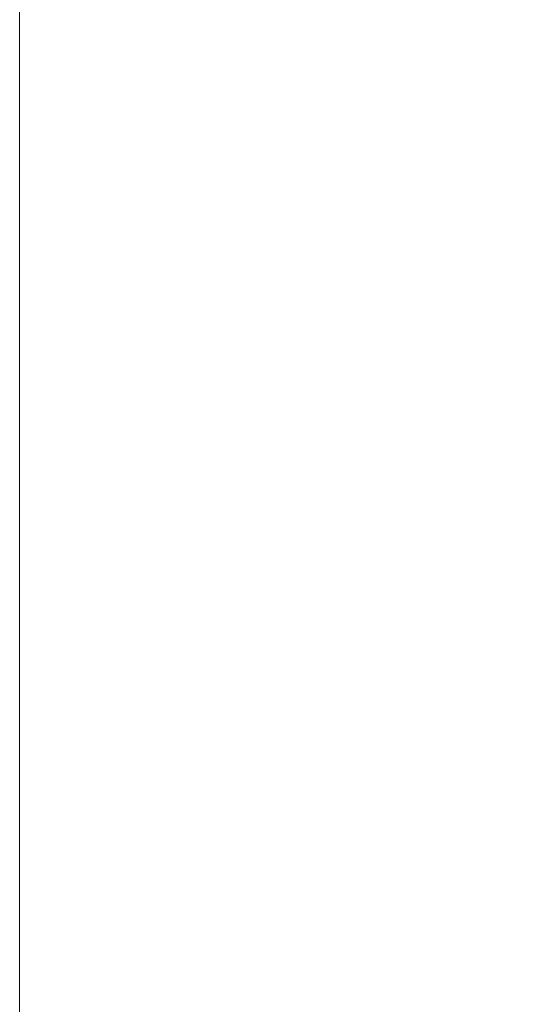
# Model space of a CAD drawing. Header units: inches. Extents: x 0 to 23760, y -13 to 16800.
# Tile 65 of 217: x 1790 to 2555, y 11031 to 12511. Entities that reach past the tile are written whole.
import ezdxf

# ---------------------------------------------------------------- set-up
doc = ezdxf.new("R2010")
doc.units = ezdxf.units.IN
doc.layers.add('254', color=7, linetype='Continuous', true_color=0xffffff)
doc.styles.add('latin_extended', font='simplex.shx')
doc.dimstyles.get("Standard").update_dxf_attribs({"dimtxt": 0.18, "dimasz": 0.18, "dimexe": 0.18, "dimexo": 0.0625, "dimgap": 0.09, "dimtad": 0, "dimtih": 1, "dimtoh": 1, "dimdec": 4, "dimzin": 0, "dimdsep": 46, "dimtxsty": 'Standard', "dimcen": 0.09, "dimadec": 0, "dimazin": 0, "dimtfac": 1, "dimtdec": 4, "dimtofl": 0, "dimtmove": 0, "dimatfit": 3, "dimfxl": 1, "dimtolj": 1, "dimtzin": 0, "dimarcsym": 0})

# ---------------------------------------------------------------- blocks, each defined once
blk = doc.blocks.new('_U11')
at = {"layer": '254', "color": 3, "linetype": 'Continuous', "lineweight": 13, "transparency": 16777216}
for p, q in [((8556, 13896.3), (8556, 10183.9)), ((1790, 13598.4), (1790, 10183.9)), ((1930, 10223.9), (8416, 10223.9))]:
    blk.add_line(p, q, dxfattribs=at)
at = {"layer": '254', "color": 3, "transparency": 16777216}
for points in [[(1930, 10247.2), (1930, 10200.5), (1790, 10223.9)], [(8416, 10200.5), (8416, 10247.2), (8556, 10223.9)]]:
    blk.add_solid(points, dxfattribs=at)
at = {"layer": 'Defpoints', "color": 0, "transparency": 16777216}
for p in [(8556, 13936.3), (1790, 13638.4), (8556, 10223.9)]:
    blk.add_point(p, dxfattribs=at)
at = {"layer": '254', "color": 2, "lineweight": 13, "transparency": 16777216, "insert": (4929.7, 10433.9), "char_height": 140, "attachment_point": 1, "style": 'latin_extended'}
blk.add_mtext('\\A1;6766', dxfattribs=at)

msp = doc.modelspace()

# ---------------------------------------------------------------- dimensions: what is measured, and where the dimension line sits
at = {"layer": '254', "color": 2, "linetype": 'Continuous', "lineweight": 13}
dim = msp.add_linear_dim(base=(8556.024, 10223.853), p1=(1790.044, 13638.434), p2=(8556.024, 13936.345), dimstyle='Standard', override={"dimscale": 40, "dimtxt": 3.5, "dimasz": 3.5, "dimexe": 1, "dimexo": 1, "dimgap": 1.75, "dimtad": 1, "dimtih": 1, "dimtoh": 0, "dimdec": 0, "dimlfac": 1, "dimzin": 8, "dimdsep": 46, "dimlunit": 2, "dimtxsty": 'latin_extended', "dimsah": 1, "dimse1": 0, "dimse2": 0, "dimsd1": 0, "dimsd2": 0, "dimclrd": 3, "dimclre": 3, "dimclrt": 2, "dimtol": 0, "dimtm": -0.1, "dimtfac": 0.714286, "dimtdec": 3, "dimtofl": 1, "dimtmove": 0, "dimtzin": 8, "dimlwd": 13, "dimlwe": 13}, dxfattribs=at)
dim.commit()
dim.dimension.update_dxf_attribs({"geometry": '_U11', "text_midpoint": (5173.034, 10223.853), "dimtype": 160})

doc.saveas('drawing.dxf')
